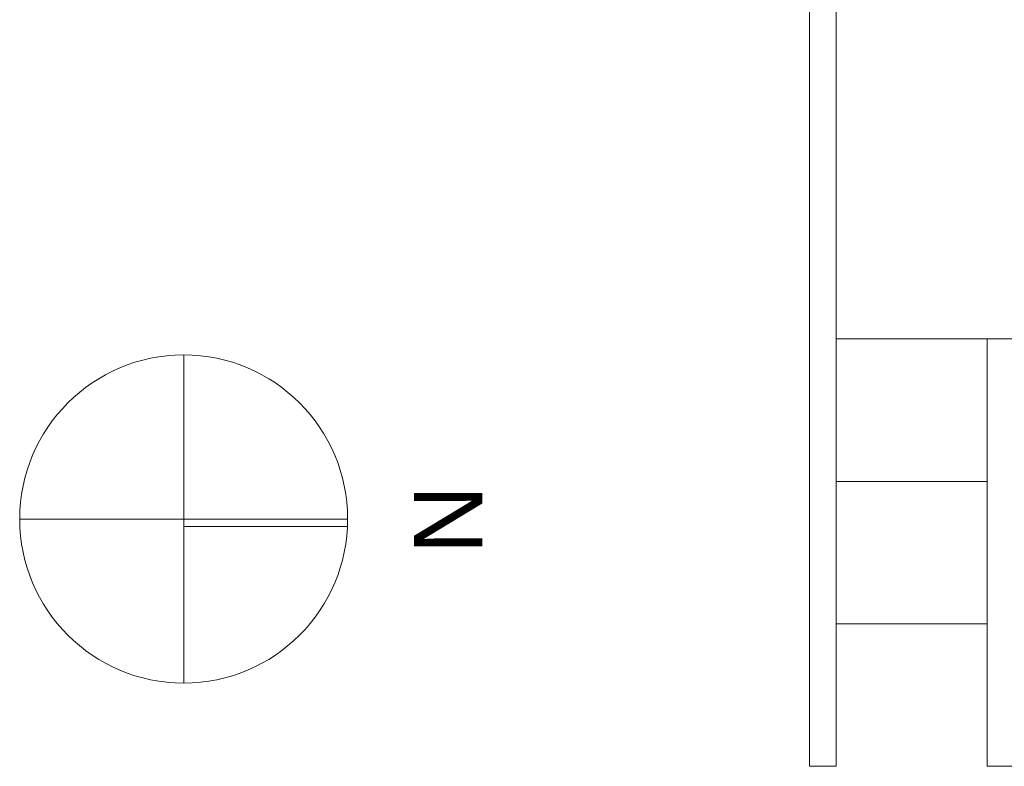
# Model space of a CAD drawing. Header units: millimetres. Extents: x 12683 to 90307, y 30842 to 62253.
# Tile 24 of 152: x 46216 to 47369, y 36076 to 36949. Entities that reach past the tile are written whole.
import ezdxf
from ezdxf.enums import TextEntityAlignment as Align

# ---------------------------------------------------------------- set-up
doc = ezdxf.new("R2010")
doc.units = ezdxf.units.MM
doc.header["$LTSCALE"] = 0.6
doc.layers.add('zzz_podklady_sciany', color=252, linetype='Continuous', lineweight=15)
doc.styles.add('GENERATED_STYLE_1', font='ARIAL.TTF')

msp = doc.modelspace()

# ---------------------------------------------------------------- linework, layer by layer
at = {"layer": 'zzz_podklady_sciany'}
for p, q in [((47140.5, 36075.7), (47140.5, 37049.7)), ((47171.7, 37049.7), (47171.7, 36075.7)), ((47171.7, 36575.7), (47458.5, 36575.7)), ((47348.5, 36075.7), (47348.5, 36575.7)), ((46407.6, 36172.9), (46407.6, 36557)), ((47348.5, 36409), (47171.7, 36409)), ((46599.6, 36365), (46215.5, 36365)), ((46407.6, 36356.3), (46599.4, 36356.3)), ((47348.5, 36242.3), (47171.7, 36242.3)), ((47171.7, 36075.7), (47140.5, 36075.7)), ((47348.5, 36075.7), (47458.5, 36075.7))]:
    msp.add_line(p, q, dxfattribs=at)
msp.add_circle((46407.6, 36365), 192, dxfattribs=at)

# ---------------------------------------------------------------- texts
at = {"layer": 'zzz_podklady_sciany', "style": 'GENERATED_STYLE_1'}
msp.add_attdef('N', text='N', height=80, rotation=270, dxfattribs=at).set_placement((46653.4, 36404.5), align=Align.BOTTOM_LEFT)

doc.saveas('drawing.dxf')
